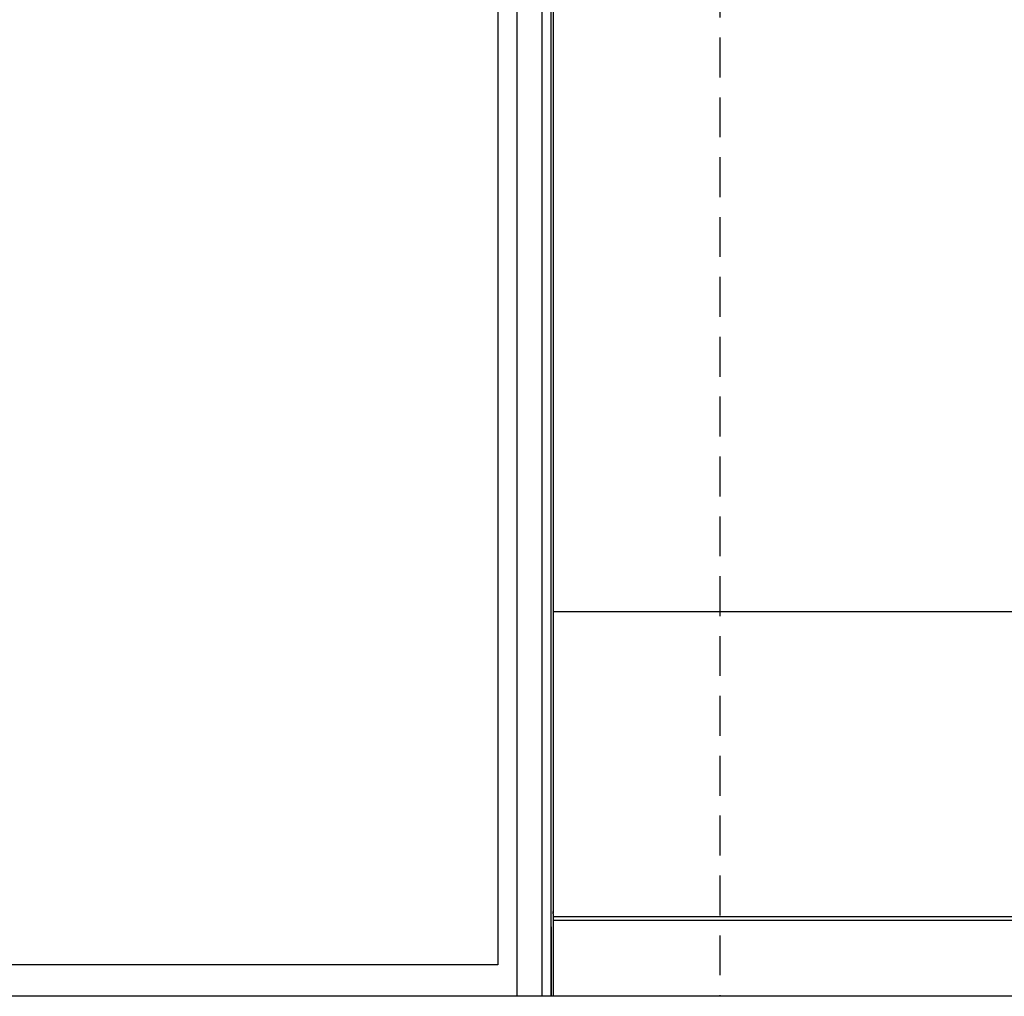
# Model space of a CAD drawing. Header units: millimetres. Extents: x -833 to 16580, y 400 to 6384.
# Tile 12 of 44: x 5661 to 5818, y 2096 to 2252. Entities that reach past the tile are written whole.
import ezdxf

# ---------------------------------------------------------------- set-up
doc = ezdxf.new("R2010")
doc.units = ezdxf.units.MM
doc.linetypes.add('NASCOSTA', pattern=[9.525, 6.35, -3.175])
doc.layers.add('arancio', color=40, linetype='Continuous')
doc.layers.add('nero', color=7, linetype='Continuous')

msp = doc.modelspace()

# ---------------------------------------------------------------- linework, layer by layer
for p, q in [((5746.03, 2097.98), (5746.03, 4195.98)), ((5746.03, 2107.52), (5746.03, 2096.48)), ((5746.03, 2096.48), (5746.03, 2097.98))]:
    msp.add_line(p, q)
at = {"color": 7, "linetype": 'Continuous', "lineweight": 25}
for p, q in [((5746.35, 4195.98), (5746.35, 2109.7)), ((6131.47, 2157.68), (5746.35, 2157.68)), ((5746.35, 2109.98), (5746.35, 2109.98)), ((5746.35, 2109.64), (5746.35, 2109.98)), ((5746.35, 2109.68), (5746.35, 2109.68)), ((5746.35, 2109.58), (5746.35, 2109.58)), ((5746.35, 2109.58), (5746.35, 2108.91)), ((5746.35, 2109.17), (6131.47, 2109.18)), ((5746.35, 2108.58), (5746.35, 2097.98)), ((5746.35, 2108.58), (5746.35, 2096.48)), ((5746.35, 2108.58), (6131.47, 2108.58)), ((6131.47, 2096.48), (5744.53, 2096.48))]:
    msp.add_line(p, q, dxfattribs=at)
at = {"color": 7, "linetype": 'Continuous', "lineweight": 25, "flags": 128}
for points in [[(5746.35, 2109.58), (5746.35, 2109.58), (5746.35, 2109.59), (5746.35, 2109.59), (5746.35, 2109.6), (5746.35, 2109.61), (5746.35, 2109.62), (5746.35, 2109.63), (5746.35, 2109.64)], [(5746.35, 2109.18), (5746.35, 2109.17), (5746.35, 2109.13), (5746.35, 2109.08), (5746.35, 2109), (5746.35, 2108.91), (5746.35, 2108.81), (5746.35, 2108.7), (5746.35, 2108.58)], [(5746.35, 2109.08), (5746.35, 2109.07), (5746.35, 2109.04), (5746.35, 2109), (5746.35, 2108.93), (5746.35, 2108.86), (5746.35, 2108.77), (5746.35, 2108.68), (5746.35, 2108.58)]]:
    msp.add_lwpolyline(points, dxfattribs=at)
at = {"layer": 'arancio', "linetype": 'NASCOSTA'}
msp.add_lwpolyline([(4888.23, 4239.78), (5772.83, 4239.78), (5772.83, 2096.48), (4888.23, 2096.48)], close=True, dxfattribs=at)
at = {"layer": 'nero'}
for points in [[(4916.53, 4211.48), (5744.53, 4211.48), (5744.53, 2096.48), (4916.53, 2096.48)], [(5740.53, 2096.48), (4920.53, 2096.48), (4920.53, 4207.48), (5740.53, 4207.48)], [(4923.53, 4204.48), (5737.53, 4204.48), (5737.53, 2101.48), (4923.53, 2101.48)]]:
    msp.add_lwpolyline(points, close=True, dxfattribs=at)

doc.saveas('drawing.dxf')
